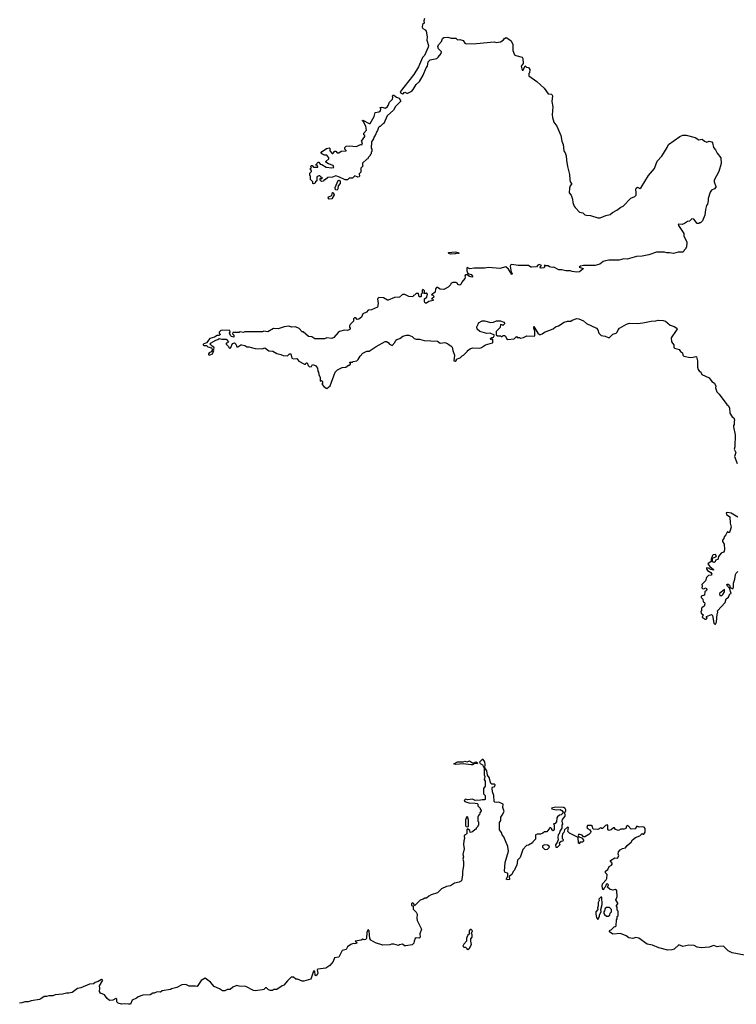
# Model space of a CAD drawing. Extents: x 1985742 to 2252716, y 78271 to 266492.
# Tile 151 of 250: x 2114638 to 2123635, y 190763 to 203131. Entities that reach past the tile are written whole.
import ezdxf

# ---------------------------------------------------------------- set-up
doc = ezdxf.new("R2010")
doc.units = 0

msp = doc.modelspace()

# ---------------------------------------------------------------- linework, layer by layer
at = {"layer": '0CON10XD'}
for points in [[(2119720, 203145), (2119713, 203115), (2119718, 203085), (2119695, 203070), (2119693, 203037), (2119701, 203021), (2119728, 203005), (2119742, 202985), (2119752, 202915), (2119750, 202875), (2119771, 202805), (2119768, 202785), (2119719, 202681), (2119694, 202655), (2119645, 202539), (2119586, 202444), (2119414, 202225), (2119418, 202215), (2119445, 202201), (2119458, 202202), (2119465, 202217), (2119475, 202222), (2119498, 202208), (2119512, 202208), (2119560, 202235), (2119578, 202255), (2119614, 202316), (2119658, 202355), (2119702, 202435), (2119743, 202527), (2119758, 202545), (2119765, 202600), (2119792, 202625), (2119874, 202645), (2119892, 202658), (2119928, 202705), (2119932, 202725), (2119894, 202764), (2119889, 202795), (2119895, 202813), (2119934, 202856), (2119947, 202895), (2119965, 202908), (2120015, 202911), (2120055, 202898), (2120115, 202898), (2120135, 202878), (2120165, 202880), (2120205, 202869), (2120226, 202836), (2120245, 202828), (2120375, 202830), (2120594, 202854)], [(2120594, 202854), (2120625, 202846), (2120675, 202852), (2120706, 202874), (2120725, 202896), (2120745, 202906), (2120805, 202870), (2120829, 202825), (2120830, 202745), (2120851, 202691), (2120865, 202679), (2120945, 202659), (2120953, 202645), (2120958, 202582), (2120936, 202545), (2120945, 202498), (2120958, 202495), (2120985, 202550), (2121003, 202533), (2121025, 202530), (2121042, 202505), (2121040, 202465), (2121030, 202455), (2121030, 202425), (2121130, 202355), (2121221, 202271), (2121275, 202200), (2121315, 202197), (2121321, 202191), (2121326, 202175), (2121320, 202105), (2121330, 202035), (2121322, 201935), (2121327, 201903), (2121345, 201842), (2121381, 201795), (2121430, 201675), (2121443, 201605), (2121460, 201565), (2121468, 201485), (2121474, 201474), (2121487, 201457), (2121499, 201419), (2121502, 201365), (2121516, 201285), (2121541, 201185), (2121544, 201125), (2121551, 201095), (2121566, 201075), (2121566, 201064), (2121551, 201045), (2121540, 201015), (2121537, 200955), (2121560, 200925), (2121577, 200875), (2121582, 200835), (2121599, 200789), (2121612, 200772), (2121665, 200712), (2121710, 200705), (2121735, 200680), (2121754, 200674), (2121805, 200670), (2121895, 200640), (2121925, 200640), (2121998, 200672), (2122052, 200685), (2122082, 200708), (2122135, 200737), (2122184, 200776), (2122215, 200789), (2122313, 200887), (2122360, 200910), (2122377, 200925), (2122379, 200965), (2122372, 200995), (2122378, 201015), (2122395, 201026), (2122425, 201012), (2122439, 201021), (2122532, 201175), (2122558, 201202), (2122608, 201262), (2122640, 201355), (2122702, 201415), (2122767, 201525), (2122782, 201565), (2122928, 201665), (2122965, 201682), (2123005, 201681), (2123120, 201650), (2123165, 201623), (2123205, 201632), (2123235, 201604), (2123265, 201593), (2123295, 201603), (2123327, 201597), (2123338, 201585), (2123347, 201525), (2123376, 201496), (2123393, 201455), (2123443, 201395), (2123444, 201325), (2123416, 201225), (2123359, 201115), (2123358, 201095), (2123380, 201035), (2123379, 201025), (2123363, 201005), (2123325, 200989), (2123307, 200965), (2123284, 200885), (2123283, 200855), (2123273, 200815), (2123260, 200795), (2123248, 200748), (2123242, 200675), (2123210, 200605), (2123185, 200580), (2123175, 200580), (2123165, 200570), (2123145, 200570), (2123100, 200625), (2123075, 200630), (2123048, 200602), (2123023, 200597), (2122985, 200570), (2122955, 200560), (2122907, 200563), (2122909, 200545), (2122978, 200445), (2122978, 200415), (2123012, 200335), (2123010, 200275), (2123000, 200265), (2123000, 200255), (2122980, 200235), (2122978, 200222), (2122965, 200210), (2122905, 200212), (2122845, 200193), (2122795, 200202), (2122761, 200201), (2122735, 200212), (2122635, 200210), (2122535, 200177), (2122455, 200161), (2122384, 200156), (2122266, 200124), (2122225, 200127), (2122165, 200110), (2122035, 200110), (2121993, 200103), (2121965, 200093), (2121920, 200060), (2121865, 200044), (2121715, 200043), (2121677, 200035), (2121664, 200024), (2121712, 200005), (2121708, 199995), (2121665, 199963), (2121635, 199959), (2121575, 199966), (2121554, 199976), (2121495, 199977), (2121443, 199987), (2121405, 199988), (2121345, 200022), (2121325, 200018), (2121288, 200028), (2121275, 200040), (2121245, 200040), (2121236, 200046), (2121223, 200037), (2121230, 200025), (2121220, 200015), (2121185, 200010), (2121172, 200015), (2121172, 200025), (2121188, 200045), (2121160, 200055), (2121142, 200048), (2121125, 200028), (2121065, 200023), (2121054, 200024), (2121025, 200044), (2120895, 200042), (2120815, 200056), (2120805, 200053), (2120796, 200035), (2120810, 199960), (2120820, 199945), (2120815, 199930), (2120774, 199995), (2120743, 200027), (2120665, 200007), (2120525, 200017), (2120475, 200008), (2120345, 200010), (2120288, 200002), (2120255, 200017), (2120250, 200005), (2120253, 199975), (2120262, 199952), (2120275, 199940), (2120305, 199929), (2120328, 199905), (2120325, 199900), (2120315, 199897), (2120285, 199903), (2120257, 199927), (2120233, 199927), (2120228, 199915), (2120232, 199895), (2120225, 199880), (2120188, 199832), (2120177, 199805), (2120165, 199797), (2120140, 199805), (2120135, 199820), (2120125, 199820), (2120115, 199830), (2120075, 199830), (2120050, 199815), (2120048, 199802), (2120018, 199772), (2119965, 199742), (2119915, 199747), (2119885, 199768), (2119870, 199765), (2119858, 199752), (2119855, 199710), (2119810, 199675), (2119825, 199670), (2119837, 199657), (2119835, 199640), (2119810, 199625), (2119825, 199620), (2119830, 199605), (2119775, 199592), (2119745, 199568), (2119730, 199570), (2119722, 199585), (2119722, 199625), (2119750, 199645), (2119760, 199685), (2119745, 199700), (2119735, 199690), (2119712, 199692), (2119720, 199705), (2119720, 199725), (2119705, 199740), (2119692, 199735), (2119690, 199695), (2119680, 199685), (2119680, 199655), (2119675, 199650), (2119655, 199650), (2119645, 199690), (2119625, 199692), (2119615, 199690), (2119595, 199670), (2119582, 199668), (2119575, 199650), (2119525, 199652), (2119475, 199680), (2119445, 199678), (2119406, 199644), (2119345, 199642), (2119265, 199608), (2119255, 199608), (2119205, 199638), (2119145, 199640), (2119130, 199625), (2119137, 199565), (2119129, 199521), (2119055, 199487), (2119015, 199482), (2118994, 199456), (2118948, 199435), (2118928, 199395), (2118895, 199367), (2118874, 199364), (2118858, 199385), (2118840, 199385), (2118830, 199375), (2118830, 199345), (2118787, 199303), (2118778, 199285), (2118778, 199268), (2118788, 199255), (2118787, 199245), (2118775, 199234), (2118755, 199227), (2118715, 199232), (2118655, 199213), (2118635, 199200), (2118580, 199140), (2118555, 199127), (2118495, 199133), (2118465, 199122), (2118405, 199123), (2118343, 199123), (2118305, 199146), (2118262, 199152), (2118195, 199210), (2118185, 199210), (2118145, 199252), (2118102, 199272), (2118055, 199268), (2118015, 199282), (2117958, 199272), (2117885, 199246), (2117825, 199250), (2117755, 199208), (2117705, 199218), (2117685, 199208), (2117645, 199212), (2117535, 199208), (2117515, 199212), (2117465, 199210), (2117445, 199202), (2117405, 199210), (2117395, 199200), (2117315, 199200), (2117310, 199185), (2117327, 199167), (2117325, 199142), (2117295, 199150), (2117283, 199163), (2117272, 199195), (2117280, 199205), (2117278, 199228), (2117185, 199232), (2117163, 199227), (2117142, 199205), (2117142, 199192), (2117160, 199175), (2117136, 199164), (2117115, 199162), (2117085, 199142), (2117025, 199128), (2116985, 199072), (2116943, 199057), (2116940, 199045), (2116948, 199038), (2116985, 199038), (2117001, 199021), (2117047, 199007), (2117060, 198985), (2117043, 198957), (2117018, 198945), (2117010, 198935), (2117008, 198925), (2117017, 198917), (2117058, 198935), (2117077, 198975), (2117070, 198985), (2117080, 199005), (2117076, 199016), (2117055, 199028), (2117030, 199055), (2117032, 199068), (2117100, 199105), (2117127, 199113), (2117144, 199126), (2117175, 199118), (2117228, 199118), (2117260, 199085), (2117248, 199072), (2117232, 199068), (2117230, 199055), (2117260, 199025), (2117262, 199012), (2117278, 199002), (2117290, 199015), (2117310, 199065), (2117335, 199070), (2117350, 199055), (2117365, 199020), (2117375, 199020), (2117413, 199047), (2117425, 199048), (2117465, 199038), (2117491, 199021), (2117515, 199020), (2117595, 199000), (2117683, 198997), (2117715, 199008), (2117765, 198973), (2117815, 198968), (2117865, 198938), (2117917, 198927), (2117945, 198912), (2117995, 198910), (2118005, 198912), (2118025, 198932), (2118042, 198932), (2118055, 198880), (2118075, 198872), (2118117, 198877), (2118141, 198841), (2118215, 198802), (2118227, 198803), (2118235, 198820), (2118245, 198820), (2118259, 198789), (2118275, 198772), (2118300, 198775), (2118315, 198800), (2118350, 198785), (2118378, 198755), (2118380, 198715), (2118390, 198705), (2118393, 198673), (2118410, 198635), (2118410, 198595), (2118415, 198590), (2118425, 198600), (2118440, 198585), (2118440, 198565), (2118432, 198552), (2118461, 198521), (2118495, 198500), (2118537, 198533), (2118600, 198705), (2118627, 198733), (2118685, 198760), (2118732, 198768), (2118765, 198790), (2118775, 198790), (2118790, 198805), (2118790, 198815), (2118780, 198825), (2118785, 198830), (2118815, 198830), (2118823, 198837), (2118870, 198845), (2118889, 198861), (2118912, 198905), (2118945, 198942), (2118995, 198968), (2119025, 198967), (2119115, 199024)], [(2118325, 201068), (2118318, 201075), (2118320, 201095), (2118290, 201125), (2118290, 201165), (2118280, 201175), (2118280, 201205), (2118300, 201225), (2118300, 201235), (2118290, 201245), (2118290, 201265), (2118300, 201275), (2118290, 201285), (2118302, 201298), (2118308, 201298), (2118325, 201280), (2118380, 201280), (2118378, 201298), (2118350, 201305), (2118385, 201342), (2118395, 201342), (2118410, 201315), (2118432, 201312), (2118485, 201278), (2118555, 201268), (2118580, 201275), (2118575, 201300), (2118515, 201320), (2118482, 201342), (2118482, 201348), (2118518, 201382), (2118520, 201395), (2118495, 201430), (2118465, 201430), (2118430, 201445), (2118420, 201455), (2118434, 201476), (2118488, 201512), (2118525, 201520), (2118540, 201505), (2118530, 201495), (2118530, 201485), (2118562, 201452), (2118568, 201452), (2118595, 201480), (2118608, 201478), (2118625, 201460), (2118645, 201460), (2118675, 201480), (2118738, 201482), (2118738, 201488), (2118720, 201505), (2118720, 201525), (2118735, 201540), (2118775, 201548), (2118865, 201538), (2118915, 201562), (2118935, 201560), (2118940, 201585), (2118930, 201605), (2118970, 201665), (2118970, 201675), (2118960, 201685), (2118960, 201705), (2118990, 201745), (2118983, 201795), (2118956, 201846), (2118938, 201865), (2118945, 201870), (2119025, 201827), (2119040, 201825), (2119088, 201915), (2119100, 201965), (2119145, 201973), (2119167, 201985), (2119170, 202005), (2119162, 202028), (2119185, 202030), (2119232, 202018), (2119255, 202042), (2119266, 202054), (2119281, 202095), (2119317, 202133), (2119324, 202155), (2119320, 202175), (2119327, 202183), (2119335, 202184), (2119369, 202159), (2119401, 202145), (2119422, 202108), (2119355, 202040), (2119330, 201995), (2119250, 201925), (2119210, 201825), (2119195, 201820), (2119165, 201790), (2119155, 201790), (2119142, 201778), (2119132, 201738), (2119120, 201725), (2119100, 201675), (2119083, 201657), (2119080, 201635), (2119053, 201597), (2119050, 201515), (2119060, 201505), (2119060, 201475), (2119050, 201465), (2119050, 201445), (2119040, 201435), (2119040, 201425), (2119012, 201398), (2119010, 201385), (2118995, 201380), (2118942, 201328), (2118940, 201305), (2118950, 201295), (2118920, 201265), (2118920, 201215), (2118900, 201195), (2118903, 201165), (2118898, 201155), (2118884, 201154), (2118845, 201170), (2118815, 201140), (2118775, 201140), (2118755, 201120), (2118725, 201120), (2118655, 201152), (2118605, 201168), (2118565, 201152), (2118505, 201150), (2118475, 201120), (2118462, 201118), (2118448, 201102), (2118425, 201100), (2118410, 201115), (2118410, 201135), (2118415, 201140), (2118425, 201130), (2118440, 201145), (2118422, 201152), (2118408, 201168), (2118395, 201170), (2118370, 201155), (2118370, 201105), (2118350, 201095), (2118345, 201072), (2118325, 201068)], [(2118625, 200989), (2118602, 200992), (2118598, 201022), (2118635, 201110), (2118647, 201117), (2118660, 201105), (2118662, 201075), (2118638, 201042), (2118634, 201005), (2118625, 200989)], [(2118525, 200878), (2118512, 200892), (2118514, 200905), (2118556, 200924), (2118565, 200960), (2118575, 200960), (2118585, 200930), (2118555, 200881), (2118525, 200878)], [(2120045, 200187), (2120026, 200195), (2120023, 200205), (2120105, 200215), (2120147, 200205), (2120150, 200195), (2120145, 200194), (2120135, 200200), (2120105, 200189), (2120045, 200187)], [(2119115, 199024), (2119225, 199088), (2119245, 199088), (2119265, 199078), (2119282, 199055), (2119315, 199040), (2119348, 199075), (2119360, 199105), (2119372, 199115), (2119410, 199125), (2119450, 199155), (2119495, 199168), (2119525, 199167), (2119565, 199152), (2119592, 199125), (2119615, 199117), (2119656, 199116), (2119715, 199100), (2119885, 199093), (2119917, 199067), (2119975, 199078), (2120010, 199065), (2120030, 199045), (2120053, 199033), (2120066, 199016), (2120074, 198974), (2120096, 198915), (2120090, 198845), (2120105, 198840), (2120120, 198855), (2120120, 198865), (2120170, 198885), (2120195, 198910), (2120210, 198915), (2120260, 198965), (2120260, 198975), (2120295, 198998), (2120325, 199008), (2120416, 199004), (2120438, 199012), (2120485, 199048), (2120575, 199070), (2120580, 199075), (2120580, 199115), (2120575, 199120), (2120565, 199110), (2120553, 199113), (2120550, 199125), (2120565, 199140), (2120588, 199142), (2120598, 199168), (2120545, 199192), (2120505, 199188), (2120415, 199213), (2120382, 199242), (2120377, 199273), (2120400, 199315), (2120400, 199325), (2120445, 199350), (2120475, 199350), (2120555, 199328), (2120587, 199333), (2120625, 199350), (2120675, 199348), (2120715, 199330), (2120730, 199315), (2120705, 199290), (2120697, 199297), (2120675, 199300), (2120670, 199265), (2120620, 199215), (2120622, 199172), (2120635, 199160), (2120675, 199160), (2120685, 199150), (2120695, 199150), (2120708, 199162), (2120725, 199162), (2120736, 199156), (2120750, 199125), (2120765, 199112), (2120847, 199123), (2120875, 199150), (2120885, 199140), (2120915, 199140), (2120925, 199132), (2120965, 199138), (2121005, 199160), (2121100, 199155), (2121107, 199165), (2121107, 199217), (2121091, 199255), (2121095, 199278), (2121143, 199193), (2121165, 199177), (2121175, 199177), (2121198, 199185), (2121225, 199207), (2121335, 199248), (2121365, 199272), (2121404, 199286), (2121475, 199333), (2121515, 199342), (2121557, 199343), (2121575, 199358), (2121635, 199379), (2121660, 199375), (2121715, 199348), (2121754, 199314), (2121880, 199255), (2121897, 199237), (2121910, 199195), (2121940, 199165), (2121987, 199157), (2122025, 199140), (2122045, 199140), (2122085, 199180), (2122125, 199192), (2122140, 199205), (2122150, 199235), (2122170, 199255), (2122255, 199308), (2122295, 199318), (2122395, 199314), (2122463, 199323), (2122565, 199344), (2122623, 199347), (2122655, 199358), (2122716, 199354), (2122745, 199344), (2122805, 199293), (2122856, 199276), (2122888, 199255), (2122892, 199245), (2122882, 199225), (2122818, 199135), (2122820, 199085), (2122852, 199045), (2122850, 199015), (2122860, 199005), (2122916, 198986), (2122935, 198962), (2122960, 198945), (2122963, 198915), (2122975, 198903), (2123055, 198887), (2123095, 198890), (2123125, 198902), (2123137, 198897), (2123146, 198845), (2123146, 198766), (2123157, 198735), (2123175, 198710), (2123185, 198710), (2123204, 198674), (2123295, 198632), (2123328, 198585), (2123360, 198565), (2123377, 198527), (2123372, 198505), (2123392, 198455), (2123422, 198425), (2123517, 198297), (2123532, 198285), (2123548, 198255), (2123555, 198190), (2123584, 198144), (2123605, 198128), (2123612, 198105), (2123607, 198085), (2123608, 198045), (2123598, 198032), (2123598, 198015), (2123620, 197915), (2123616, 197764), (2123610, 197735), (2123629, 197695), (2123614, 197644), (2123646, 197555)], [(2123655, 196880), (2123572, 196932), (2123525, 196939), (2123508, 196935), (2123511, 196915), (2123554, 196885), (2123558, 196805), (2123569, 196755), (2123555, 196700), (2123545, 196690), (2123535, 196690), (2123525, 196700), (2123520, 196695), (2123505, 196660), (2123483, 196637), (2123480, 196615), (2123462, 196595), (2123462, 196575), (2123481, 196541), (2123488, 196475), (2123484, 196456), (2123475, 196443), (2123445, 196428), (2123412, 196388), (2123405, 196352), (2123375, 196340), (2123368, 196322), (2123357, 196313), (2123330, 196325), (2123338, 196332), (2123338, 196365), (2123380, 196385), (2123388, 196395), (2123372, 196412), (2123345, 196410), (2123335, 196400), (2123320, 196355), (2123320, 196325), (2123278, 196295), (2123303, 196263), (2123347, 196225), (2123350, 196215), (2123315, 196224), (2123285, 196242), (2123260, 196245), (2123260, 196235), (2123274, 196214), (2123316, 196186), (2123326, 196164), (2123320, 196155), (2123285, 196148), (2123262, 196125), (2123247, 196083), (2123202, 196035), (2123208, 196015), (2123202, 195995), (2123210, 195985), (2123225, 195982), (2123255, 195993), (2123264, 195975), (2123259, 195961), (2123242, 195945), (2123237, 195903), (2123192, 195888), (2123193, 195873), (2123215, 195850), (2123218, 195818), (2123235, 195808), (2123239, 195795), (2123233, 195765), (2123202, 195745), (2123198, 195735), (2123200, 195705), (2123188, 195695), (2123192, 195675), (2123220, 195655), (2123208, 195625), (2123245, 195600), (2123255, 195600), (2123270, 195615), (2123260, 195625), (2123260, 195635), (2123325, 195660), (2123336, 195646), (2123352, 195552), (2123365, 195537), (2123375, 195540), (2123386, 195565), (2123394, 195666), (2123402, 195685), (2123398, 195705), (2123495, 195810), (2123510, 195855), (2123538, 195875), (2123555, 195920), (2123570, 195925), (2123549, 195989), (2123523, 196015), (2123518, 196035), (2123525, 196042), (2123535, 196040), (2123548, 196028), (2123560, 196000), (2123585, 195984), (2123595, 195988), (2123602, 196005), (2123600, 196055), (2123618, 196105), (2123625, 196160), (2123635, 196180), (2123655, 196200)], [(2123455, 195900), (2123468, 195912), (2123486, 195945), (2123485, 195972), (2123426, 195925), (2123424, 195914), (2123430, 195900), (2123455, 195900)], [(2121485, 193222), (2121465, 193237), (2121365, 193239), (2121315, 193228), (2121318, 193218), (2121375, 193206), (2121425, 193208), (2121446, 193196), (2121460, 193175), (2121458, 193162), (2121438, 193142), (2121415, 193138), (2121391, 193119), (2121382, 193105), (2121377, 193053), (2121355, 193030), (2121342, 193028), (2121350, 193015), (2121347, 192953), (2121335, 192940), (2121320, 192955), (2121318, 192968), (2121305, 192980), (2121295, 192980), (2121255, 192930), (2121225, 192930), (2121207, 192913), (2121175, 192902), (2121135, 192902), (2121115, 192890), (2121112, 192838), (2121080, 192805), (2121078, 192792), (2121025, 192760), (2121002, 192758), (2120955, 192708), (2120921, 192609), (2120887, 192575), (2120878, 192512), (2120858, 192475), (2120852, 192448), (2120835, 192430), (2120817, 192393), (2120783, 192367), (2120788, 192332), (2120765, 192328), (2120751, 192331), (2120748, 192345), (2120767, 192373), (2120768, 192405), (2120762, 192412), (2120735, 192418), (2120723, 192435), (2120733, 192545), (2120777, 192685), (2120767, 192745), (2120717, 192865), (2120695, 192890), (2120685, 192920), (2120660, 192955), (2120660, 193045), (2120677, 193073), (2120680, 193115), (2120695, 193140), (2120722, 193185), (2120702, 193235), (2120710, 193275), (2120655, 193300), (2120625, 193297), (2120605, 193302), (2120595, 193312), (2120591, 193385), (2120575, 193430), (2120571, 193479), (2120575, 193491), (2120605, 193498), (2120608, 193518), (2120598, 193528), (2120565, 193529), (2120552, 193535), (2120531, 193611), (2120513, 193643), (2120504, 193695), (2120476, 193735), (2120482, 193775), (2120479, 193809), (2120455, 193838), (2120445, 193837), (2120410, 193805), (2120419, 193789), (2120449, 193769), (2120468, 193728), (2120471, 193645), (2120478, 193625), (2120470, 193585), (2120480, 193565), (2120480, 193505), (2120460, 193475), (2120460, 193405), (2120480, 193385), (2120480, 193335), (2120475, 193330), (2120445, 193333), (2120424, 193326), (2120355, 193324), (2120325, 193339), (2120265, 193330), (2120235, 193341), (2120218, 193325), (2120225, 193310), (2120275, 193294), (2120355, 193291), (2120380, 193285), (2120390, 193275), (2120390, 193255), (2120420, 193225), (2120420, 193215), (2120430, 193205), (2120430, 193195), (2120413, 193167), (2120410, 193145), (2120400, 193135), (2120390, 193115), (2120390, 193065), (2120400, 193055), (2120400, 193015), (2120390, 193005), (2120390, 192995), (2120370, 192975), (2120370, 192965), (2120355, 192960), (2120325, 192930), (2120295, 192920), (2120288, 192948), (2120262, 192968), (2120252, 192955), (2120250, 192905), (2120222, 192888), (2120217, 192875), (2120223, 192845), (2120213, 192817), (2120209, 192771), (2120218, 192715), (2120202, 192645), (2120210, 192615), (2120202, 192585), (2120210, 192555), (2120208, 192505), (2120197, 192425), (2120199, 192385), (2120185, 192313), (2120155, 192297), (2120095, 192283), (2120045, 192253), (2119995, 192241), (2119935, 192212), (2119885, 192162), (2119805, 192137), (2119775, 192122), (2119745, 192098), (2119725, 192098), (2119705, 192082), (2119665, 192070), (2119595, 192002), (2119588, 192025), (2119575, 192038), (2119557, 192025), (2119558, 192005), (2119580, 191995), (2119580, 191960), (2119615, 191920), (2119628, 191895), (2119622, 191845), (2119630, 191815), (2119683, 191705), (2119662, 191648), (2119666, 191605), (2119655, 191592), (2119615, 191596), (2119605, 191591), (2119589, 191555), (2119588, 191532), (2119565, 191510), (2119485, 191498), (2119468, 191498), (2119445, 191518), (2119405, 191510), (2119395, 191502), (2119335, 191518), (2119305, 191518), (2119285, 191508), (2119197, 191507), (2119104, 191534), (2119045, 191570), (2119035, 191590), (2119027, 191687), (2119015, 191702), (2118995, 191665), (2118992, 191595), (2118985, 191579), (2118964, 191574), (2118945, 191583), (2118925, 191569), (2118850, 191555), (2118870, 191540), (2118868, 191525), (2118845, 191521), (2118825, 191528), (2118794, 191516), (2118755, 191487), (2118735, 191453), (2118685, 191438), (2118643, 191357), (2118592, 191345), (2118575, 191302), (2118531, 191249), (2118482, 191218), (2118380, 191205), (2118372, 191195), (2118380, 191155), (2118372, 191135), (2118355, 191122), (2118348, 191135), (2118344, 191174), (2118335, 191183), (2118325, 191180), (2118295, 191080), (2118205, 191052), (2118184, 191054), (2118127, 191077), (2118105, 191080), (2118075, 191102), (2118045, 191102), (2118001, 191059), (2117955, 191002), (2117934, 190996), (2117865, 190950), (2117825, 190948), (2117812, 190938), (2117785, 190938), (2117760, 190945), (2117735, 190968), (2117725, 190968), (2117705, 190950), (2117685, 190943), (2117595, 190933), (2117575, 190938), (2117475, 190988), (2117395, 190992), (2117365, 191000), (2117312, 190978), (2117282, 190948), (2117245, 190950), (2117215, 190934), (2117185, 190934), (2117145, 190958), (2117078, 190985), (2117035, 191042), (2116965, 191092), (2116915, 191062), (2116865, 190988), (2116845, 190992), (2116765, 190990), (2116725, 191012), (2116675, 191008), (2116610, 190975), (2116545, 190958), (2116532, 190948), (2116428, 190932), (2116405, 190914), (2116365, 190920), (2116325, 190902), (2116308, 190902), (2116275, 190880), (2116185, 190878), (2116125, 190857), (2116105, 190840), (2116050, 190815), (2116028, 190765), (2116005, 190764), (2115955, 190770), (2115917, 190763), (2115875, 190778), (2115859, 190795), (2115856, 190826), (2115845, 190836), (2115805, 190817), (2115765, 190810), (2115734, 190834), (2115703, 190883), (2115652, 190905), (2115638, 190925), (2115642, 190965), (2115638, 190995), (2115683, 191065), (2115665, 191074), (2115625, 191048), (2115584, 191036), (2115565, 191022), (2115515, 191018), (2115405, 190968), (2115365, 190962), (2115295, 190912), (2115255, 190902), (2115225, 190903), (2115175, 190889), (2115085, 190883), (2115055, 190870), (2115005, 190870), (2114975, 190860), (2114945, 190859), (2114905, 190830), (2114885, 190823), (2114782, 190808), (2114745, 190793), (2114704, 190796), (2114665, 190780), (2114635, 190778)], [(2120305, 193769), (2120205, 193784), (2120115, 193775), (2120087, 193785), (2120135, 193808), (2120205, 193810), (2120225, 193816), (2120255, 193808), (2120285, 193821), (2120325, 193798), (2120342, 193798), (2120365, 193810), (2120386, 193796), (2120380, 193785), (2120353, 193787), (2120325, 193773), (2120305, 193769)], [(2123738, 191382), (2123585, 191408), (2123535, 191435), (2123475, 191493), (2123415, 191490), (2123395, 191483), (2123355, 191500), (2123295, 191479), (2123195, 191471), (2123145, 191480), (2123105, 191503), (2123040, 191505), (2122965, 191489), (2122915, 191509), (2122854, 191456), (2122826, 191446), (2122774, 191444), (2122661, 191471), (2122585, 191506), (2122515, 191520), (2122412, 191595), (2122375, 191602), (2122335, 191590), (2122285, 191598), (2122252, 191622), (2122181, 191651), (2122085, 191644), (2122042, 191675), (2122047, 191693), (2122065, 191700), (2122102, 191738), (2122115, 191740), (2122125, 191750), (2122130, 191825), (2122140, 191835), (2122140, 191865), (2122150, 191875), (2122150, 191935), (2122140, 191945), (2122140, 191985), (2122130, 191995), (2122130, 192005), (2122147, 192023), (2122148, 192035), (2122123, 192075), (2122139, 192115), (2122135, 192192), (2122115, 192204), (2122085, 192198), (2122050, 192205), (2122020, 192235), (2122030, 192265), (2122015, 192280), (2122003, 192267), (2121990, 192235), (2121972, 192218), (2121968, 192202), (2121960, 192205), (2121949, 192245), (2121955, 192278), (2122000, 192325), (2122010, 192345), (2122012, 192392), (2121992, 192415), (2121992, 192435), (2122022, 192458), (2122038, 192492), (2122069, 192511), (2122076, 192524), (2122077, 192537), (2122055, 192560), (2122055, 192568), (2122108, 192602), (2122145, 192600), (2122162, 192628), (2122154, 192654), (2122155, 192680), (2122175, 192702), (2122205, 192720), (2122245, 192728), (2122264, 192756), (2122315, 192798), (2122332, 192828), (2122371, 192859), (2122425, 192878), (2122453, 192907), (2122465, 192900), (2122475, 192902), (2122492, 192925), (2122492, 192972), (2122477, 192987), (2122455, 192992), (2122417, 192987), (2122385, 193002), (2122365, 192968), (2122315, 192962), (2122275, 193008), (2122255, 193000), (2122248, 192972), (2122229, 192961), (2122185, 192962), (2122155, 192947), (2122119, 192959), (2122105, 192980), (2122095, 192980), (2122066, 192954), (2122035, 192946), (2122021, 192965), (2122024, 193004), (2122018, 193018), (2121993, 193007), (2121955, 192970), (2121945, 192970), (2121935, 192980), (2121895, 192959), (2121842, 192962), (2121833, 192973), (2121828, 192998), (2121815, 193010), (2121765, 193007), (2121758, 192985), (2121765, 192972), (2121797, 192955), (2121808, 192935), (2121803, 192915), (2121785, 192897), (2121735, 192868), (2121718, 192868), (2121698, 192888), (2121675, 192896), (2121654, 192896), (2121648, 192885), (2121652, 192872), (2121699, 192849), (2121720, 192815), (2121705, 192800), (2121672, 192798), (2121665, 192780), (2121652, 192785), (2121650, 192860), (2121541, 192911), (2121520, 192935), (2121530, 192985), (2121515, 192990), (2121480, 192955), (2121468, 192922), (2121452, 192905), (2121448, 192875), (2121450, 192845), (2121460, 192835), (2121458, 192812), (2121435, 192810), (2121413, 192787), (2121420, 192765), (2121385, 192732), (2121375, 192732), (2121368, 192765), (2121388, 192792), (2121403, 192835), (2121398, 192855), (2121402, 192895), (2121415, 192910), (2121422, 192938), (2121447, 192975), (2121448, 193012), (2121458, 193025), (2121450, 193065), (2121452, 193085), (2121487, 193125), (2121486, 193146), (2121478, 193165), (2121496, 193194), (2121496, 193205), (2121485, 193222)], [(2120265, 192990), (2120244, 192994), (2120238, 193018), (2120239, 193085), (2120255, 193128), (2120268, 193082), (2120270, 192995), (2120265, 192990)], [(2121235, 192708), (2121265, 192712), (2121290, 192735), (2121285, 192748), (2121265, 192760), (2121225, 192768), (2121200, 192755), (2121202, 192735), (2121225, 192712), (2121235, 192708)], [(2121895, 191830), (2121918, 191865), (2121918, 191885), (2121938, 191925), (2121933, 191955), (2121951, 192015), (2121945, 192110), (2121935, 192110), (2121910, 192085), (2121912, 192065), (2121899, 192041), (2121902, 191998), (2121894, 191975), (2121896, 191954), (2121872, 191925), (2121871, 191895), (2121880, 191855), (2121895, 191830)], [(2122025, 191870), (2122046, 191884), (2122053, 191907), (2122070, 191925), (2122070, 191955), (2122045, 191980), (2122005, 191980), (2121990, 191965), (2121982, 191938), (2121970, 191925), (2121970, 191905), (2121982, 191892), (2122005, 191870), (2122025, 191870)], [(2120265, 191450), (2120285, 191468), (2120310, 191515), (2120300, 191555), (2120300, 191585), (2120317, 191605), (2120318, 191635), (2120310, 191655), (2120321, 191685), (2120305, 191704), (2120295, 191701), (2120283, 191685), (2120280, 191645), (2120265, 191630), (2120247, 191595), (2120248, 191555), (2120215, 191520), (2120203, 191495), (2120215, 191482), (2120235, 191480), (2120250, 191465), (2120250, 191455), (2120265, 191450)]]:
    msp.add_lwpolyline(points, dxfattribs=at)

doc.saveas('drawing.dxf')
